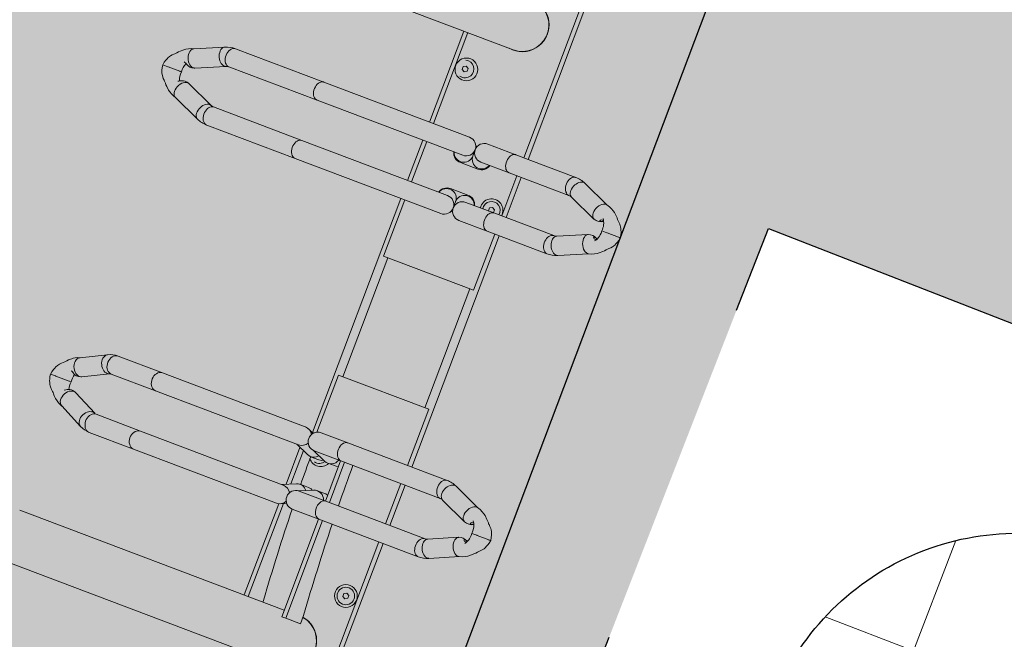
# Model space of a CAD drawing. Header units: metres. Extents: x 134157 to 138734, y 451157 to 455772.
# Tile 58 of 218: x 136372.904 to 136374.027, y 453289.783 to 453290.489. Entities that reach past the tile are written whole.
import ezdxf

# ---------------------------------------------------------------- set-up
doc = ezdxf.new("R2010")
doc.units = ezdxf.units.M
doc.linetypes.add('TR18X20__G2', pattern=[2.6, 1, -0.4, 0, -0.4, 0, -0.4, 0, -0.4])
doc.layers.add('-DR-alg-hulplijnen', color=210, linetype='Continuous', plot=False)
doc.layers.add('-DR-nw-gr-arc-gras', color=7, linetype='Continuous', true_color=0xb5d5a4)
for name, color, linetype in [('-DR-nw-inr-fietsparkeren Tulip Traverse', 2, 'Continuous'), ('-DR-nw-vh-band 18-20x25', 2, 'TR18X20__G2'), ('-DR-nw-vh-kantverharding', 3, 'Continuous'), ('VELOPA-FIG15', 1, 'Continuous'), ('VELOPA-FIG25', 1, 'Continuous')]:
    doc.layers.add(name, color=color, linetype=linetype)
doc.layers.add('-DR-nw-vh-arc-sbs df Drainflow', color=7, linetype='Continuous', lineweight=9, true_color=0xb9747c)
doc.layers.add('-DR-nw-vh-arc-tegels 300x300x45', color=253, linetype='Continuous', lineweight=9)
pattern_1 = [(115.335625, (136419.71802, 453326.2367), (-0.223681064, -0.105903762), [0.06, -0.187485]), (205.335625, (136419.71802, 453326.2367), (0.105903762, -0.223681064), [0.06, -0.187485])]

# ---------------------------------------------------------------- blocks, each defined once
blk = doc.blocks.new('Tulip Traverse')
at = {"layer": 'VELOPA-FIG15', "color": 252, "linetype": 'Continuous', "lineweight": 9}
for p, q in [((822.5, 50), (677.5, 50)), ((822.5, -50), (677.5, -50))]:
    blk.add_line(p, q, dxfattribs=at)
at = {"layer": 'VELOPA-FIG15', "color": 252, "linetype": 'Continuous', "lineweight": 9, "flags": 128}
for points in [[(538.7, 121.5), (538.4, 120.9), (537.6, 119.9), (536.5, 119.2), (535.2, 118.6), (533.6, 118.3), (531.9, 118.2), (530.1, 118.4), (528.2, 118.8), (526.3, 119.4), (524.5, 120.2), (522.9, 121.3), (521.4, 122.4), (520.2, 123.7), (519.2, 125.1), (518.6, 126.4), (518.2, 127.8), (518.2, 129.1), (518.6, 130.3)], [(586.3, 121.5), (586.6, 120.9), (587.4, 119.9), (588.5, 119.2), (589.8, 118.6), (591.4, 118.3), (593.1, 118.2), (594.9, 118.4), (596.8, 118.8), (598.7, 119.4), (600.5, 120.2), (602.1, 121.3), (603.6, 122.4), (604.8, 123.7), (605.8, 125.1), (606.4, 126.4), (606.8, 127.8), (606.8, 129.1), (606.4, 130.3)], [(538, 118.1), (537.8, 116.8), (537.3, 115.5), (536.4, 114.4), (535.3, 113.3), (533.9, 112.4), (532.2, 111.7), (530.4, 111.2), (528.5, 110.9), (526.5, 110.9), (524.6, 111), (522.7, 111.4), (520.9, 112.1), (519.4, 112.9), (518.1, 113.8), (517.1, 115), (516.4, 116.2), (516, 117.4), (516, 118.1)], [(587, 118.1), (587.2, 116.8), (587.7, 115.5), (588.6, 114.4), (589.7, 113.3), (591.1, 112.4), (592.8, 111.7), (594.6, 111.2), (596.5, 110.9), (598.5, 110.9), (600.4, 111), (602.3, 111.4), (604.1, 112.1), (605.6, 112.9), (606.9, 113.8), (607.9, 115), (608.6, 116.2), (609, 117.4), (609, 118.1)], [(913.7, 106), (913.4, 105.5), (912.6, 104.5), (911.5, 103.7), (910.2, 103.1), (908.6, 102.8), (906.9, 102.7), (905.1, 102.8), (903.2, 103.2), (901.3, 103.8), (899.5, 104.7), (897.9, 105.7), (896.4, 106.9), (895.2, 108.2), (894.2, 109.6), (893.6, 111), (893.2, 112.4), (893.2, 113.7), (893.6, 114.9), (893.6, 115)], [(961.3, 106), (961.6, 105.5), (962.4, 104.5), (963.5, 103.7), (964.8, 103.1), (966.4, 102.8), (968.1, 102.7), (969.9, 102.8), (971.8, 103.2), (973.7, 103.8), (975.5, 104.7), (977.1, 105.7), (978.6, 106.9), (979.8, 108.2), (980.8, 109.6), (981.4, 111), (981.8, 112.4), (981.8, 113.7), (981.4, 114.9), (981.4, 115)], [(913, 102.9), (912.8, 101.6), (912.3, 100.3), (911.4, 99.1), (910.3, 98), (908.9, 97.1), (907.2, 96.4), (905.4, 95.8), (903.5, 95.5), (901.5, 95.5), (899.6, 95.7), (897.7, 96.1), (895.9, 96.7), (894.4, 97.5), (893.1, 98.5), (892.1, 99.7), (891.4, 100.9), (891, 102.2), (891, 102.9)], [(962, 102.9), (962.2, 101.6), (962.7, 100.3), (963.6, 99.1), (964.7, 98), (966.1, 97.1), (967.8, 96.4), (969.6, 95.8), (971.5, 95.5), (973.5, 95.5), (975.4, 95.7), (977.3, 96.1), (979.1, 96.7), (980.6, 97.5), (981.9, 98.5), (982.9, 99.7), (983.6, 100.9), (984, 102.2), (984, 102.9)], [(538, 45.1), (537.8, 43.9), (537.3, 42.6), (536.4, 41.4), (535.3, 40.4), (533.9, 39.5), (532.2, 38.8), (530.4, 38.3), (528.5, 38), (526.5, 37.9), (524.6, 38.1), (522.7, 38.5), (520.9, 39.1), (519.4, 39.9), (518.1, 40.9), (517.1, 42), (516.4, 43.2), (516, 44.5), (516, 45.1)], [(587, 45.1), (587.2, 43.9), (587.7, 42.6), (588.6, 41.4), (589.7, 40.4), (591.1, 39.5), (592.8, 38.8), (594.6, 38.3), (596.5, 38), (598.5, 37.9), (600.4, 38.1), (602.3, 38.5), (604.1, 39.1), (605.6, 39.9), (606.9, 40.9), (607.9, 42), (608.6, 43.2), (609, 44.5), (609, 45.1)], [(913, -18.1), (912.8, -19.4), (912.3, -20.7), (911.4, -21.9), (910.3, -23), (908.9, -23.9), (907.2, -24.6), (905.4, -25.2), (903.5, -25.5), (901.5, -25.5), (899.6, -25.3), (897.7, -24.9), (895.9, -24.3), (894.4, -23.5), (893.1, -22.5), (892.1, -21.3), (891.4, -20.1), (891, -18.8), (891, -18.1)], [(962, -18.1), (962.2, -19.4), (962.7, -20.7), (963.6, -21.9), (964.7, -23), (966.1, -23.9), (967.8, -24.6), (969.6, -25.2), (971.5, -25.5), (973.5, -25.5), (975.4, -25.3), (977.3, -24.9), (979.1, -24.3), (980.6, -23.5), (981.9, -22.5), (982.9, -21.3), (983.6, -20.1), (984, -18.8), (984, -18.1)], [(538, -189), (537.8, -190.3), (537.3, -191.6), (536.4, -192.7), (535.3, -193.8), (533.9, -194.7), (532.2, -195.4), (530.4, -196), (528.5, -196.3), (526.5, -196.3), (524.6, -196.1), (522.7, -195.7), (520.9, -195.1), (519.4, -194.3), (518.1, -193.3), (517.1, -192.2), (516.4, -190.9), (516, -189.6), (516, -189)], [(587, -189), (587.2, -190.3), (587.7, -191.6), (588.6, -192.7), (589.7, -193.8), (591.1, -194.7), (592.8, -195.4), (594.6, -196), (596.5, -196.3), (598.5, -196.3), (600.4, -196.1), (602.3, -195.7), (604.1, -195.1), (605.6, -194.3), (606.9, -193.3), (607.9, -192.2), (608.6, -190.9), (609, -189.6), (609, -189)], [(913, -244.2), (912.8, -245.7), (912.3, -247.1), (911.4, -248.5), (910.3, -249.7), (908.9, -250.7), (907.2, -251.6), (905.4, -252.1), (903.5, -252.5), (901.5, -252.5), (899.6, -252.3), (897.7, -251.9), (895.9, -251.2), (894.4, -250.2), (893.1, -249.1), (892.1, -247.8), (891.4, -246.4), (891, -244.9), (891, -244.2)], [(962, -244.2), (962.2, -245.7), (962.7, -247.1), (963.6, -248.5), (964.7, -249.7), (966.1, -250.7), (967.8, -251.6), (969.6, -252.1), (971.5, -252.5), (973.5, -252.5), (975.4, -252.3), (977.3, -251.9), (979.1, -251.2), (980.6, -250.2), (981.9, -249.1), (982.9, -247.8), (983.6, -246.4), (984, -244.9), (984, -244.2)], [(538, -296.7), (537.8, -298.1), (537.3, -299.3), (536.4, -300.5), (535.3, -301.6), (533.9, -302.5), (532.2, -303.2), (530.4, -303.7), (528.5, -304), (526.5, -304.1), (524.6, -303.9), (522.7, -303.5), (520.9, -302.9), (519.4, -302.1), (518.1, -301.1), (517.1, -299.9), (516.4, -298.7), (516, -297.4), (516, -296.7)], [(539.1, -301.9), (538.9, -303.2), (538.4, -304.6), (537.6, -306), (536.5, -307.3), (535.2, -308.6), (533.6, -309.7), (531.9, -310.6), (530.1, -311.4), (528.2, -311.9), (526.3, -312.1), (524.5, -312.2), (522.9, -312), (521.4, -311.5), (520.2, -310.8), (519.2, -309.9), (518.6, -308.9)], [(538.7, -300), (538.9, -300.6), (539.1, -301.9)], [(586.3, -300), (586.1, -300.6), (585.9, -301.9)], [(585.9, -301.9), (586.1, -303.2), (586.6, -304.6), (587.4, -306), (588.5, -307.3), (589.8, -308.6), (591.4, -309.7), (593.1, -310.6), (594.9, -311.4), (596.8, -311.9), (598.7, -312.1), (600.5, -312.2), (602.1, -312), (603.6, -311.5), (604.8, -310.8), (605.8, -309.9), (606.4, -308.9)], [(587, -296.7), (587.2, -298.1), (587.7, -299.3), (588.6, -300.5), (589.7, -301.6), (591.1, -302.5), (592.8, -303.2), (594.6, -303.7), (596.5, -304), (598.5, -304.1), (600.4, -303.9), (602.3, -303.5), (604.1, -302.9), (605.6, -302.1), (606.9, -301.1), (607.9, -299.9), (608.6, -298.7), (609, -297.4), (609, -296.7)], [(913, -298.2), (912.8, -299.7), (912.3, -301.2), (911.4, -302.5), (910.3, -303.7), (908.9, -304.8), (907.2, -305.6), (905.4, -306.2), (903.5, -306.5), (901.5, -306.6), (899.6, -306.4), (897.7, -305.9), (895.9, -305.2), (894.4, -304.3), (893.1, -303.1), (892.1, -301.8), (891.4, -300.4), (891, -299), (891, -298.2)], [(914.1, -302.7), (913.9, -304.2), (913.4, -305.8), (912.6, -307.3), (911.5, -308.7), (910.2, -310.1), (908.6, -311.2), (906.9, -312.2), (905.1, -312.9), (903.2, -313.4), (901.3, -313.6), (899.5, -313.5), (897.9, -313.1), (896.4, -312.5), (895.2, -311.6), (894.2, -310.6), (893.8, -309.9)], [(913.5, -300), (913.9, -301.2), (914.1, -302.7)], [(961.5, -300), (961.1, -301.2), (960.9, -302.7)], [(960.9, -302.7), (961.1, -304.2), (961.6, -305.8), (962.4, -307.3), (963.5, -308.7), (964.8, -310.1), (966.4, -311.2), (968.1, -312.2), (969.9, -312.9), (971.8, -313.4), (973.7, -313.6), (975.5, -313.5), (977.1, -313.1), (978.6, -312.5), (979.8, -311.6), (980.8, -310.6), (981.2, -309.9)], [(962, -298.2), (962.2, -299.7), (962.7, -301.2), (963.6, -302.5), (964.7, -303.7), (966.1, -304.8), (967.8, -305.6), (969.6, -306.2), (971.5, -306.5), (973.5, -306.6), (975.4, -306.4), (977.3, -305.9), (979.1, -305.2), (980.6, -304.3), (981.9, -303.1), (982.9, -301.8), (983.6, -300.4), (984, -299), (984, -298.2)]]:
    blk.add_lwpolyline(points, dxfattribs=at)
at = {"layer": 'VELOPA-FIG25', "color": 252, "linetype": 'Continuous', "lineweight": 9}
for p, q in [((562.5, 188.4), (562.5, 190)), ((562.5, 188), (562.5, 188.4)), ((562.5, 174), (562.5, 188)), ((562.5, 174), (562.5, 173.7)), ((562.5, 173.7), (562.5, 167.5)), ((937.5, 172), (937.5, 173.7)), ((937.5, 171.6), (937.5, 172)), ((937.5, 157.2), (937.5, 171.6)), ((532.8, 163), (518.6, 130.3)), ((606.4, 130.3), (592.2, 163)), ((538.7, 121.5), (553.1, 154.4)), ((571.9, 154.4), (586.3, 121.5)), ((907.9, 147), (893.6, 115)), ((937.5, 157.2), (937.5, 156.9)), ((937.5, 156.9), (937.5, 150.7)), ((981.4, 115), (967.1, 147)), ((913.7, 106), (928, 138.2)), ((947, 138.2), (961.3, 106)), ((516, 118.1), (516, 45.1)), ((538, 45.1), (538, 118.1)), ((587, 118.1), (587, 45.1)), ((609, 45.1), (609, 118.1)), ((891, 102.9), (891, -18.1)), ((913, -18.1), (913, 102.9)), ((962, 102.9), (962, -18.1)), ((984, -18.1), (984, 102.9)), ((516, 60), (234, 60)), ((587, 60), (538, 60)), ((891, 60), (609, 60)), ((962, 60), (913, 60)), ((1266, 60), (984, 60)), ((516, 54.7), (234, 54.7)), ((516, 45.1), (516, 10.8)), ((587, 54.7), (538, 54.7)), ((538, 10.8), (538, 45.1)), ((587, 45.1), (587, 10.8)), ((677.5, 54.7), (609, 54.7)), ((609, 10.8), (609, 45.1)), ((677.5, -55.3), (677.5, 54.7)), ((891, 54.7), (822.5, 54.7)), ((822.5, 54.7), (822.5, -55.3)), ((962, 54.7), (913, 54.7)), ((1266, 54.7), (984, 54.7)), ((581.5, 41.5), (583.3, 44.5)), ((583.3, 38.5), (581.5, 41.5)), ((583.3, 44.5), (586.7, 44.5)), ((586.7, 38.5), (583.3, 38.5)), ((586.7, 44.5), (587, 44)), ((587, 39), (586.7, 38.5)), ((1051.5, 41.5), (1053.3, 44.5)), ((1053.3, 38.5), (1051.5, 41.5)), ((1053.3, 44.5), (1056.7, 44.5)), ((1056.7, 38.5), (1053.3, 38.5)), ((1056.7, 44.5), (1058.5, 41.5)), ((1058.5, 41.5), (1056.7, 38.5)), ((522.7, 0.6), (522.7, -1.1)), ((546.6, -10.8), (546.6, 10.2)), ((578.4, 10.2), (578.4, -10.8)), ((602.3, -1.1), (602.3, 0.6)), ((1093, 4.2), (1103, 4.2)), ((1103, -13.7), (1103, 4.2)), ((405.2, -341.2), (405.2, -0.1)), ((527, -0.3), (534.5, -0.3)), ((534.7, -0.3), (534.5, -0.3)), ((590.5, -0.3), (590.3, -0.3)), ((590.5, -0.3), (598, -0.3)), ((1155.1, -341.2), (1155.1, -0.1)), ((516, -11.3), (516, -189)), ((538, -189), (538, -11.3)), ((587, -11.3), (587, -189)), ((609, -189), (609, -11.3)), ((891, -18.1), (891, -50.6)), ((913, -13.7), (962, -13.7)), ((913, -50.6), (913, -18.1)), ((913, -18.6), (962, -18.6)), ((920.7, -31.3), (920.7, -21.2)), ((954.3, -21.2), (954.3, -31.3)), ((962, -18.1), (962, -50.6)), ((984, -13.7), (1103, -13.7)), ((984, -50.6), (984, -18.1)), ((984, -18.6), (1103, -18.6)), ((1094.9, -18.6), (1094.9, -341.1)), ((1103, -13.7), (1103, -18.6)), ((441.5, -43.5), (443.3, -40.5)), ((443.3, -46.5), (441.5, -43.5)), ((443.3, -40.5), (446.7, -40.5)), ((446.7, -40.5), (448.5, -43.5)), ((448.5, -43.5), (446.7, -46.5)), ((913, -51.2), (919.8, -35.5)), ((920.7, -52.2), (920.7, -42.1)), ((954.3, -42.1), (954.3, -52.2)), ((955.2, -35.5), (962, -51.2)), ((1094.9, -44.5), (1093, -44.5)), ((405.2, -55.3), (516, -55.3)), ((446.7, -46.5), (443.3, -46.5)), ((538, -55.3), (587, -55.3)), ((609, -55.3), (677.5, -55.3)), ((822.5, -55.3), (892, -55.3)), ((516, -60), (405.2, -60)), ((587, -60), (538, -60)), ((894, -60), (609, -60)), ((894.8, -58.9), (891.9, -65.6)), ((913, -72.1), (919.8, -56.4)), ((959.9, -67.3), (915.1, -67.3)), ((957.8, -62.4), (917.2, -62.4)), ((955.2, -56.4), (962, -72.1)), ((983.1, -65.6), (980.2, -58.9)), ((1094.9, -62.4), (981.7, -62.4)), ((1094.9, -67.3), (983.7, -67.3)), ((891, -69.9), (891, -244.2)), ((913, -244.2), (913, -69.9)), ((962, -69.9), (962, -244.2)), ((984, -244.2), (984, -69.9)), ((516, -189), (516, -296.7)), ((538, -296.7), (538, -189)), ((587, -189), (587, -296.7)), ((609, -296.7), (609, -189)), ((891, -244.2), (891, -298.2)), ((913, -298.2), (913, -244.2)), ((962, -244.2), (962, -298.2)), ((984, -298.2), (984, -244.2)), ((553.1, -332.4), (538.7, -300)), ((586.3, -300), (571.9, -332.4)), ((927.8, -328.3), (913.5, -300)), ((961.5, -300), (947.2, -328.3)), ((518.6, -308.9), (532.9, -341.3)), ((592.1, -341.3), (606.4, -308.9)), ((893.8, -309.9), (908.2, -338.2)), ((966.8, -338.2), (981.2, -309.9)), ((553.2, -332.7), (553.1, -332.4)), ((571.9, -332.4), (571.8, -332.7)), ((928.1, -329), (927.9, -328.4)), ((947.1, -328.4), (946.9, -329.1)), ((562.5, -346.7), (562.5, -345)), ((562.5, -346.7), (562.5, -347.1)), ((562.5, -361.4), (562.5, -347.1)), ((937.5, -339.9), (937.5, -337.9)), ((937.5, -339.9), (937.5, -340.3)), ((937.5, -356.6), (937.5, -340.3)), ((937.5, -357), (937.5, -356.6)), ((937.5, -363), (937.5, -357)), ((562.5, -361.7), (562.5, -361.4)), ((562.5, -367.9), (562.5, -361.7))]:
    blk.add_line(p, q, dxfattribs=at)
at = {"layer": 'VELOPA-FIG25', "color": 252, "linetype": 'Continuous', "lineweight": 9, "flags": 128}
for points in [[(562.5, 190), (559.1, 189.5), (556.3, 188.7), (553.8, 187.6), (552.1, 186.7), (551, 186.1), (550.5, 185.7), (549.7, 185.2), (548.1, 183.9), (546.5, 182.3), (545.9, 181.5), (545.2, 180.9), (543.9, 179.8), (542.5, 178.5), (540.2, 176.1), (538, 173.6), (536.6, 171.5), (535.1, 169), (533.7, 166), (532.6, 162.3)], [(592.4, 162.3), (591.3, 166), (589.9, 169), (588.4, 171.5), (587, 173.6), (584.1, 176.9), (582.5, 178.5), (581.1, 179.8), (580.4, 180.4), (579.8, 180.9), (579.1, 181.5), (578.5, 182.3), (576.9, 183.9), (575.3, 185.2), (574.2, 186), (573.5, 186.4), (572.4, 187), (570.8, 187.8), (568.7, 188.7), (565.9, 189.5), (562.5, 190)], [(937.5, 173.7), (934.2, 173.2), (931.6, 172.5), (929.7, 171.7), (927.6, 170.8), (926.1, 169.9), (924.7, 168.9), (922.8, 167.3), (921.1, 165.5), (920.4, 164.7), (919.7, 164.2), (918.2, 162.9), (916.5, 161.2), (913.2, 157.6), (911.8, 155.7), (910.3, 153.2), (908.8, 150.1), (907.6, 146.2)], [(967.4, 146.2), (966.2, 150.1), (964.7, 153.2), (963.2, 155.7), (961.8, 157.6), (958.5, 161.2), (956.8, 162.9), (955.3, 164.2), (954.6, 164.7), (953.9, 165.5), (952.2, 167.3), (950.3, 168.9), (948.9, 169.9), (947.4, 170.8), (945.3, 171.7), (943.4, 172.5), (940.8, 173.2), (937.5, 173.7)], [(532.7, 162.3), (532.6, 161.4), (532.8, 159.9), (533.3, 158.4), (534.3, 156.9), (535.6, 155.5), (537.2, 154.2), (539, 153.1), (541, 152.2), (543, 151.6), (545, 151.2), (547, 151.1), (548.8, 151.4), (550.4, 151.9), (551.7, 152.6), (552.7, 153.6), (553.1, 154.5)], [(551.7, 165.8), (552.2, 164.9), (552.7, 163.8), (553, 162.7), (553, 162), (552.9, 161.5), (552.6, 161.3), (552.1, 161.4), (551.5, 161.9), (551, 162.6), (550.8, 163.7), (550.7, 164.7), (550.7, 165.2)], [(562.5, 167.4), (565.1, 167.6), (567.4, 167.4), (569.3, 167.1), (570.8, 166.7), (573.1, 165.9), (575, 164.8), (575.7, 164.2), (576.1, 163.9), (576.2, 163.8), (576.2, 163.9)], [(592.3, 162.3), (592.5, 161.4), (592.3, 159.9), (591.7, 158.4), (590.7, 156.9), (589.4, 155.5), (587.8, 154.2), (586, 153.1), (584, 152.2), (582, 151.6), (580, 151.2), (578, 151.1), (576.2, 151.4), (574.6, 151.9), (573.3, 152.6), (572.3, 153.6), (571.9, 154.5)], [(572, 162.2), (572.1, 161.6), (572.3, 161.4), (572.8, 161.4), (573.4, 161.7), (574, 162.5), (574.2, 163.6), (574.3, 164.7), (574.3, 165.2)], [(907.7, 146.2), (907.6, 145.2), (907.8, 143.7), (908.3, 142.2), (909.3, 140.7), (910.6, 139.3), (912.2, 137.9), (914, 136.8), (916, 135.9), (918, 135.3), (920, 134.9), (922, 134.9), (923.8, 135.1), (925.4, 135.7), (926.7, 136.5), (927.7, 137.5), (928, 138.3)], [(923.5, 147), (923.5, 147), (923.6, 147.1), (924, 147.4), (924.7, 147.9), (925.6, 148.5), (926.8, 149.1), (928.2, 149.7), (929.8, 150.1), (931.8, 150.5), (934.4, 150.8), (937.5, 150.7)], [(927, 149.2), (927.2, 148.8), (927.7, 147.7), (928, 146.6), (928, 145.8), (927.9, 145.3), (927.6, 145.1), (927.1, 145.2), (926.5, 145.6), (926, 146.3), (925.8, 147.3), (925.7, 148.4), (925.7, 148.5)], [(937.5, 150.7), (940.1, 150.8), (942.4, 150.6), (944.3, 150.4), (945.8, 150), (948.1, 149.2), (950, 148.1), (950.7, 147.6), (951.1, 147.3), (951.3, 147.2), (951.3, 147.2)], [(947, 146), (947.1, 145.4), (947.3, 145.1), (947.8, 145.1), (948.4, 145.4), (949, 146.2), (949.2, 147.3), (949.3, 148.4), (949.3, 148.5)], [(967.3, 146.2), (967.5, 145.2), (967.3, 143.7), (966.7, 142.2), (965.7, 140.7), (964.4, 139.3), (962.8, 137.9), (961, 136.8), (959, 135.9), (957, 135.3), (955, 134.9), (953, 134.9), (951.2, 135.1), (949.6, 135.7), (948.3, 136.5), (947.3, 137.5), (947, 138.3)], [(920.6, -21.2), (920.7, -21.1), (920.2, -18.6)], [(954.4, -21.2), (954.3, -21.1), (954.8, -18.6)], [(919.1, -37), (920.1, -38.6), (920.6, -42.1)], [(955.9, -37), (954.9, -38.6), (954.4, -42.1)], [(894.1, -60.4), (893.9, -59.5), (893.7, -57.8)], [(533, -341.3), (533.3, -342), (534.3, -343.1), (535.6, -343.9), (537.2, -344.4), (539, -344.6), (541, -344.6), (543, -344.2), (545, -343.6), (547, -342.7), (548.8, -341.5), (550.4, -340.2), (551.7, -338.8), (552.7, -337.3), (553.3, -335.8), (553.5, -334.3)], [(553.5, -334.3), (553.3, -332.9), (553, -332.4)], [(571.7, -333.1), (571.2, -335), (571, -337.3), (571.3, -339.4), (571.8, -341.1), (572.9, -343.5), (573.4, -344.3), (573.8, -344.9), (574, -345.3), (574, -345.3)], [(571.6, -334.3), (571.8, -332.9), (572, -332.4)], [(592, -341.3), (591.7, -342), (590.7, -343.1), (589.4, -343.9), (587.8, -344.4), (586, -344.6), (584, -344.6), (582, -344.2), (580, -343.6), (578, -342.7), (576.2, -341.5), (574.6, -340.2), (573.3, -338.8), (572.3, -337.3), (571.8, -335.8), (571.6, -334.3)], [(908.2, -338.2), (908.3, -338.5), (909.3, -339.8), (910.6, -340.8), (912.2, -341.5), (914, -341.9), (916, -341.9), (918, -341.6), (920, -341), (922, -340.2), (923.8, -339), (925.4, -337.6), (926.7, -336.1), (927.7, -334.4), (928.3, -332.7), (928.5, -331.1)], [(928.5, -331.1), (928.3, -329.5), (927.8, -328.3)], [(946.6, -331.1), (946.8, -329.5), (947.2, -328.3)], [(966.8, -338.2), (966.7, -338.5), (965.7, -339.8), (964.4, -340.8), (962.8, -341.5), (961, -341.9), (959, -341.9), (957, -341.6), (955, -341), (953, -340.2), (951.2, -339), (949.6, -337.6), (948.3, -336.1), (947.3, -334.4), (946.8, -332.7), (946.6, -331.1)], [(532.9, -341.1), (533.7, -344), (535.1, -347), (536.6, -349.5), (537.9, -351.4), (540.9, -354.8), (542.5, -356.4), (544, -357.7), (544.6, -358.3), (545.2, -358.8), (545.8, -359.4), (546.5, -360.2), (548.1, -361.8), (549.7, -363.1), (550.8, -363.9), (551.5, -364.3), (552.6, -364.9), (554.2, -365.7), (556.3, -366.6), (559.1, -367.4), (562.5, -367.9)], [(552.3, -342.7), (552.2, -342.9), (551.6, -343.9), (551, -345.1), (550.8, -345.9), (550.7, -346.2), (550.7, -346.2)], [(562.5, -367.9), (565.9, -367.4), (568.7, -366.6), (571.2, -365.5), (572.9, -364.7), (574, -364), (574.5, -363.6), (575.3, -363.1), (576.9, -361.8), (578.5, -360.2), (579.2, -359.4), (579.8, -358.8), (580.4, -358.3), (581, -357.7), (582.5, -356.4), (584.1, -354.8), (587.1, -351.4), (588.5, -349.5), (589.9, -347), (591.3, -344), (592.1, -341.1)], [(908.1, -338), (908.8, -340.4), (910.2, -343.1), (911.5, -345.1), (912.6, -346.5), (913.6, -347.8), (915, -349.4), (916.7, -351), (918.5, -352.6), (920, -354.2), (921.3, -355.6), (922.5, -356.8), (923.4, -357.5), (924.3, -358.2), (925.6, -359.1), (927.5, -360.2), (929.4, -361), (931.6, -361.8), (934.4, -362.5), (937.5, -363)], [(926.9, -339.6), (926.6, -340.1), (926, -341.1), (925.8, -341.8), (925.7, -342), (925.7, -341.8), (925.8, -341.3), (925.8, -340.6)], [(937.5, -363), (940.4, -362.6), (943, -361.9), (945.1, -361.2), (946.9, -360.4), (948.8, -359.4), (950.2, -358.6), (951.2, -357.9), (953.6, -355.8), (955.4, -353.8), (956.2, -352.9), (957.2, -352), (958.4, -351), (959.7, -349.7), (961.4, -347.8), (963.5, -345.1), (965, -342.8), (966.3, -340.1), (967, -338)]]:
    blk.add_lwpolyline(points, dxfattribs=at)
at = {"layer": 'VELOPA-FIG25', "color": 252, "linetype": 'Continuous', "lineweight": 9}
for centre, radius in [((1055, 41.5), 13), ((1055, 41.5), 10), ((445, -42), 13)]:
    blk.add_circle(centre, radius, dxfattribs=at)
for centre, radius, start, end in [((560, 149.1), 18.5, 82.1098, 127.3763), ((541.7, 159), 12.3, 338.4965, 33.8595), ((581.6, 158.8), 10.6, 147.1944, 204.338), ((579.5, 161.4), 7.59, 145.2636, 174.2273), ((916.8, 142.9), 12.2, 337.8613, 31.5545), ((956.5, 142.7), 10.6, 146.3888, 204.8402), ((953.7, 145.5), 6.81, 146.8801, 175.2455), ((546.4, 118), 30.4, 156.2888, 179.9028), ((578.5, 118), 30.5, 0.1365, 23.6714), ((546.4, 118), 8.35, 155.776, 179.712), ((578.5, 118), 8.54, 0.5484, 23.9635), ((920.6, 102.9), 29.6, 155.7871, 179.8918), ((954.3, 102.8), 29.7, 0.1503, 24.1702), ((920.6, 102.9), 7.55, 155.1689, 179.649), ((954.3, 102.8), 7.74, 0.6599, 24.5221), ((585, 41.5), 13, 81.1456, 278.8544), ((585, 41.5), 10, 78.4571, 281.5429), ((375, -0.3), 30.5, 351.3116, 171.5322), ((375, 0), 30.1, 359.7685, 171.8778), ((1125, -0.3), 30.5, 351.3116, 171.5322), ((1125, 0), 30.1, 359.7684, 171.8778), ((534.6, 10.7), 11, 269.9038, 72.1385), ((534.7, 10.2), 12, 0, 73.7845), ((590.4, 10.2), 12, 106.2055, 180), ((590.4, 10.7), 11, 107.8615, 270.0962), ((527, 10.8), 11, 180, 0), ((598, 10.8), 11, 180, 0), ((901.8, 2374.2), 2377.6, 271.9815, 274.6127), ((527, -11.3), 11, 0, 180), ((534.7, -11.2), 11, 287.5241, 90.0274), ((534.7, -10.8), 12, 286.2155, 0), ((590.4, -10.8), 12, 180, 253.7945), ((590.3, -11.2), 11, 89.9726, 252.4759), ((598, -11.3), 11, 0, 180), ((893.9, 2582.8), 2586.4, 270.4234, 271.5091), ((909.9, -31.2), 10.8, 336.647, 73.2243), ((965.1, -31.2), 10.8, 106.7757, 203.353), ((445, -43.5), 10, 60, 195.466), ((915, -42), 13, 308.5211, 64.2094), ((445, -43.5), 10, 344.534, 60), ((910, -52.2), 10.6, 336.4236, 53.9238), ((915, -43.5), 10, 344.534, 60), ((965, -52.2), 10.6, 126.0762, 203.5764), ((901.8, 2325.5), 2377.7, 271.9815, 274.6127), ((902, -50.6), 11, 180, 0), ((893.9, 2532.4), 2584.7, 270.5924, 271.3342), ((973, -50.6), 11, 180, 0), ((901.8, -69.9), 10.8, 117.2725, 179.8318), ((902.2, -69.9), 10.8, 0.2797, 62.616), ((972.8, -69.9), 10.8, 117.393, 179.7118), ((973.2, -69.9), 10.8, 0.1665, 62.7287), ((546, -296.7), 29.9, 180.1465, 204.0079), ((546, -296.7), 8, 180.6237, 204.3373), ((579.2, -296.7), 7.81, 335.3701, 359.669), ((579.2, -296.7), 29.8, 335.9495, 359.8966), ((916.8, -298.1), 25.8, 180.2359, 207.0873), ((917, -298.1), 3.97, 181.9958, 208.1245), ((958.1, -298.1), 3.91, 331.6796, 358.2002), ((958.3, -298.1), 25.7, 332.8593, 359.818), ((543.8, -337), 10.2, 326.0065, 22.3686), ((919.3, -333.5), 9.75, 321.0807, 23.266), ((958.2, -333.6), 12.2, 160.5616, 222.1983), ((559.8, -326.1), 19.1, 245.4192, 277.9826), ((564.9, -324.6), 20.6, 263.2008, 292.8484), ((934.6, -315.5), 22.6, 253.7086, 277.3994), ((940.4, -314.6), 23.4, 262.9441, 285.5692)]:
    blk.add_arc(centre, radius, start, end, dxfattribs=at)
blk = doc.blocks.new('Tulip fietsenrek rail')
at = {"layer": '-DR-alg-hulplijnen'}
blk.add_lwpolyline([(3150, -1935), (3150, -10), (150, -10), (150, -1935)], close=True, dxfattribs=at)
at = {"layer": 'VELOPA-FIG15'}
blk.add_blockref('Tulip Traverse', (150, -200), dxfattribs=at)

msp = doc.modelspace()

# ---------------------------------------------------------------- hatches: boundary and pattern name
at = {"layer": '-DR-nw-gr-arc-gras', "transparency": 33554687}
h = msp.add_hatch(dxfattribs=at)
h.set_pattern_fill('AGR-BOLLEN', color=256, scale=0.1, pattern_type=2)
h.set_pattern_definition(pattern_1)
edge = h.paths.add_edge_path()
edge.add_arc((-7000776.8095, 3043164.5676), 7592527.9974, 340.05675056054, 340.05722562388)
edge.add_line((136455.7816, 453494.2543), (136455.1236, 453494.4934))
edge.add_arc((380495.2224, 364992.5484), 259592.3036, 160.066656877, 160.080445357)
edge.add_line((136433.8323, 453435.7615), (136433.8135, 453435.7683))
edge.add_line((136433.8135, 453435.7683), (136432.1795, 453431.2551))
edge.add_line((136432.1795, 453431.2551), (136432.1983, 453431.2483))
edge.add_line((136432.1983, 453431.2483), (136431.6776, 453429.8696))
edge.add_line((136431.6776, 453429.8696), (136432.3364, 453429.6312))
edge.add_line((136432.3364, 453429.6312), (136434.3093, 453435.0766))
h = msp.add_hatch(dxfattribs=at)
h.set_pattern_fill('AGR-BOLLEN', color=256, scale=0.1, pattern_type=2)
h.set_pattern_definition(pattern_1)
edge = h.paths.add_edge_path()
edge.add_line((136383.2134, 453288.902), (136370.3108, 453255.8016))
edge.add_line((136370.3108, 453255.8016), (136371.2565, 453255.4864))
edge.add_line((136371.2565, 453255.4864), (136384.151, 453288.5538))
edge.add_line((136384.151, 453288.5538), (136396.0961, 453322.3793))
edge.add_arc((144469.9212, 450472.563), 8562.0152, 160.31249213, 160.55850732, ccw=False)
edge.add_arc((136275.927, 453000.1713), 380.6468, 69.386564, 69.632579, ccw=False)
edge.add_arc((138171.7298, 452736.5349), 1867.6731, 160.3687913, 160.6148065, ccw=False)
edge.add_arc((136543.2276, 453720.0757), 379.2681, 249.610148, 249.856163, ccw=False)
edge.add_arc((139775.6478, 452174.2359), 3568.9155, 160.2709001, 160.5169153, ccw=False)
edge.add_line((136416.2304, 453379.0067), (136415.2889, 453379.3438))
edge.add_arc((149594.4041, 448661.5345), 13998.1, 160.30384265, 160.54985784)
edge.add_line((136395.1532, 453322.7123), (136383.2134, 453288.902))
at = {"layer": '-DR-nw-vh-arc-sbs df Drainflow'}
h = msp.add_hatch(dxfattribs=at)
h.set_pattern_fill('AVH-SBS_KEIFORMAAT_ELLEBOOG_01', color=256, scale=3, angle=69, pattern_type=2)
h.set_pattern_definition([(69, (0, 0), (-0.38758451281, -0.17256374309), [0.9, -0.3]), (159, (0.21502, 0.56015), (-0.38758451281, -0.17256374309), [0.9, -0.3]), (69, (-0.03253, 0.33383), (-0.38758451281, -0.17256374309), [0, -1.2]), (69, (-0.0113, 0.8077), (-0.38758451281, -0.17256374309), [0, -1.2])])
h.paths.add_polyline_path([(136376.103, 453289.6595, -0.414214), (136375.4556, 453289.3752), (136374.1512, 453289.8837, 0.414214), (136373.7627, 453289.7131), (136367.3115, 453273.1631), (136369.3818, 453272.4168)])
at = {"layer": '-DR-nw-vh-arc-tegels 300x300x45'}
h = msp.add_hatch(dxfattribs=at)
h.set_pattern_fill('AVH-TEGEL_200X200_HALFST', color=256, scale=2, angle=71, pattern_type=2)
h.set_pattern_definition([(71, (0, 0), (-0.05887645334, 0.44332106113), [0.4, -0.4]), (161, (0, 0), (-0.13022726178, -0.37820743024), [])])
h.paths.add_polyline_path([(136369.1495, 453284.213), (136370.8483, 453283.6131), (136365.4432, 453269.7602), (136364.2006, 453270.199)], flags=16)
h.paths.add_polyline_path([(136369.2105, 453284.0854), (136370.7176, 453283.5532), (136366.2151, 453272.0026), (136365.0845, 453272.4019)], flags=0)
h.paths.add_polyline_path([(136372.5145, 453293.7418), (136378.4749, 453310.6203), (136380.4551, 453309.921), (136374.4946, 453293.0425)], flags=16)
h.paths.add_polyline_path([(136372.6421, 453293.8028), (136378.5359, 453310.4927), (136380.3275, 453309.86), (136374.4336, 453293.1701)], flags=0)
h.paths.add_polyline_path([(136363.801, 453269.0675), (136365.0117, 453268.64), (136360.9848, 453258.3095), (136360.1209, 453258.6463)], flags=16)
h.paths.add_polyline_path([(136363.8619, 453268.9561), (136364.9257, 453268.5805), (136360.928, 453258.439), (136360.2474, 453258.7043)], flags=0)
h.paths.add_polyline_path([(136357.2251, 453258.8199), (136356.5721, 453258.5429), (136356.3717, 453257.9886), (136362.7044, 453255.7044), (136363.2051, 453257.1221), (136362.9257, 453257.231), (136363.0346, 453257.5105), (136361.2644, 453258.2006), (136373.758, 453290.2516), (136375.5282, 453289.5616), (136375.6372, 453289.8411), (136375.9167, 453289.7321), (136375.9987, 453289.9425), (136375.438, 453290.1571), (136375.5095, 453290.3439), (136376.0457, 453291.7448), (136376.1172, 453291.9315), (136376.6778, 453291.7169), (136376.7521, 453291.9272), (136376.4692, 453292.0271), (136376.5691, 453292.31), (136374.7775, 453292.9427), (136380.738, 453309.8211), (136382.5312, 453309.1879), (136382.6349, 453309.4739), (136382.9129, 453309.3731), (136383.4655, 453310.938), (136383.2298, 453311.0212), (136383.3796, 453311.4455), (136383.3325, 453311.4622), (136383.3331, 453311.4639), (136376.9839, 453313.7327), (136370.5424, 453295.706), (136369.968, 453295.918), (136368.5421, 453291.9759), (136369.0171, 453291.4519), (136367.2787, 453286.6707), (136366.5618, 453286.3549), (136365.6754, 453283.8971), (136366.0219, 453283.214), (136364.2591, 453278.3659), (136363.5791, 453278.2509), (136362.8881, 453276.4269), (136363.0101, 453276.3829), (136362.8611, 453275.9689), (136363.1781, 453275.3439), (136360.3114, 453267.3865), (136359.2578, 453264.4622), (136358.3451, 453261.9286), (136357.7526, 453261.6129), (136357.6641, 453261.3681), (136357.921, 453260.7515)])

# ---------------------------------------------------------------- linework, layer by layer
at = {"layer": '-DR-nw-vh-band 18-20x25'}
msp.add_lwpolyline([(136363.0346, 453257.5105), (136361.2644, 453258.2006), (136373.758, 453290.2516), (136375.5282, 453289.5616)], dxfattribs=at)
at = {"layer": '-DR-nw-vh-kantverharding'}
msp.add_lwpolyline([(136358.4359, 453243.0164), (136363.3915, 453257.0494, 0.414214), (136363.1073, 453257.6969), (136361.8029, 453258.2053, -0.414214), (136361.6323, 453258.5938), (136373.7627, 453289.7131, -0.414214), (136374.1512, 453289.8837), (136375.4556, 453289.3752, 0.414214), (136376.103, 453289.6595), (136376.7442, 453291.3044), (136376.9406, 453291.8606, 0.414214), (136376.6357, 453292.4986), (136375.3156, 453292.9647, -0.414214), (136375.1326, 453293.3475), (136380.7601, 453309.2831, -0.414214), (136381.1428, 453309.466), (136382.4629, 453308.9999, 0.414214), (136383.1009, 453309.3048)], format="xyb", dxfattribs=at)

# ---------------------------------------------------------------- block references
at = {"layer": '-DR-nw-inr-fietsparkeren Tulip Traverse', "xscale": 0.0009999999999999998, "yscale": 0.0009999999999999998, "zscale": 0.0009999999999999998, "rotation": 249.3008645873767}
msp.add_blockref('Tulip fietsenrek rail', (136373.8502, 453290.9038), dxfattribs=at)

doc.saveas('drawing.dxf')
